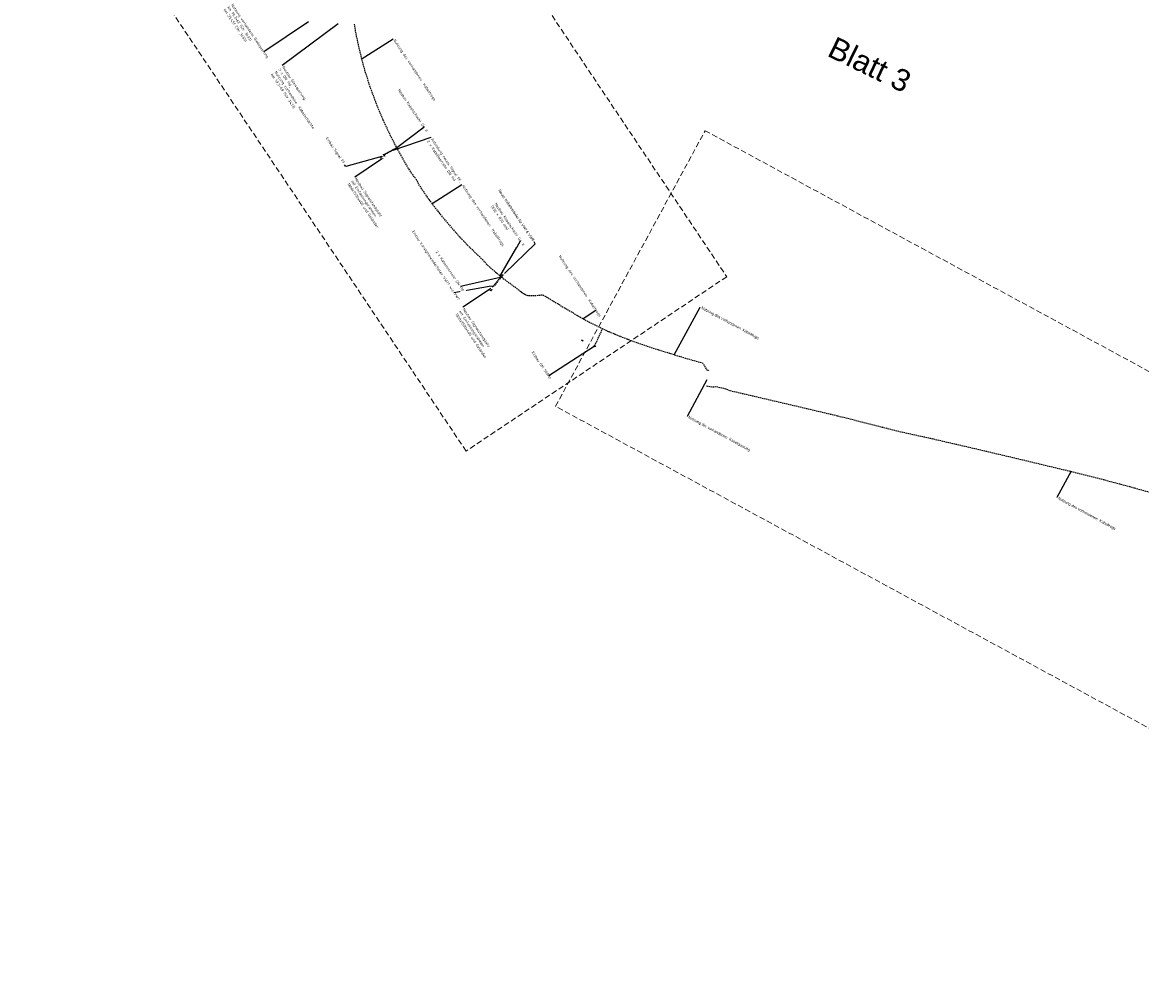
# Model space of a CAD drawing. Header units: metres. Extents: x 3425266 to 3446567, y 5432533 to 5452217.
# Tile 63 of 82: x 3436092 to 3437116, y 5449781 to 5450661. Entities that reach past the tile are written whole.
import ezdxf
from ezdxf import colors
from ezdxf.entities.mleader import LeaderData, LeaderLine
from ezdxf.math import Vec2, Vec3

# ---------------------------------------------------------------- set-up
doc = ezdxf.new("R2010")
doc.units = ezdxf.units.M
doc.header["$MEASUREMENT"] = 0
doc.linetypes.add('DASHED', pattern=[0.75, 0.5, -0.25])
doc.linetypes.add('STRICHLINIEX2', pattern=[1.5, 1, -0.5])
doc.layers.get('0').update_dxf_attribs({"true_color": 0x939393})
doc.layers.add('MC-AL-Blattschnitte_3433', color=30, linetype='STRICHLINIEX2', lineweight=18, plot=False)
for name, color, linetype, lineweight in [('MC-AL_Neubau-Signalstandplatz_LIN', 10, 'Continuous', 18), ('MC-AL_Neubau_Planung-ESTW-Landau-Kabel_ausgeschaltet_TXT', 50, 'Continuous', 25), ('MC-AL_Neubau_Planung-ESTW-Landau-Kabel_LIN', 10, 'Continuous', 25), ('MC-AL_Neubau_Planung-ESTW-Landau-Kabel_TXT', 10, 'Continuous', 25), ('MC-AL_Neubau_Planung-ESTW-Landau-Kabeltrog_vorhanden_TXT', 30, 'Continuous', 25), ('N_KTB', 10, 'Continuous', 25), ('R_Signale', 40, 'Continuous', 18)]:
    doc.layers.add(name, color=color, linetype=linetype, lineweight=lineweight)
doc.layers.add('MC-AL_Verlauf_KTB_Bestandstrog_LIN', color=80, linetype='Continuous')
doc.styles.add('Isocpeur', font='isocpeur.ttf')
doc.styles.get("Standard").update_dxf_attribs({"font": 'arial.ttf'})

# ---------------------------------------------------------------- blocks, each defined once
blk = doc.blocks.new('_None')
blk = doc.blocks.new('Einfassungsrahmen_1800x1500')
at = {"color": 0, "linetype": 'ByBlock', "lineweight": -2}
blk.add_lwpolyline([(0, 0), (0.1, -1.5), (1.9, -1.3), (1.8, 0.2), (1.7, 0.1), (1.8, -1.3), (0.2, -1.4), (0.1, 0)], close=True, dxfattribs=at)

msp = doc.modelspace()

# ---------------------------------------------------------------- linework, layer by layer
at = {"layer": 'MC-AL_Neubau_Planung-ESTW-Landau-Kabel_LIN', "linetype": 'DASHED', "ltscale": 2.5}
msp.add_lwpolyline([(3436434.171, 5450546.131), (3436422.783, 5450540.026), (3436423.433, 5450538.832)], dxfattribs=at)
at = {"layer": 'MC-AL_Neubau_Planung-ESTW-Landau-Kabel_LIN', "linetype": 'STRICHLINIEX2'}
for points in [[(3436531.091, 5450429.512), (3436522.254, 5450418.909), (3436521.127, 5450419.739)], [(3436530.856, 5450429.707), (3436522.204, 5450419.325), (3436521.308, 5450419.985)]]:
    msp.add_lwpolyline(points, dxfattribs=at)
at = {"layer": 'MC-AL_Neubau_Planung-ESTW-Landau-Kabel_LIN'}
msp.add_circle((3436531.187, 5450429.944), 0.407, dxfattribs=at)
at = {"layer": 'N_KTB'}
for p, q in [((3436614.679, 5450365.235), (3436614.938, 5450365.734)), ((3436616.012, 5450364.545), (3436614.679, 5450365.235)), ((3436614.938, 5450365.734), (3436615.604, 5450365.39)), ((3436615.604, 5450365.39), (3436616.27, 5450365.046)), ((3436616.27, 5450365.046), (3436616.012, 5450364.545))]:
    msp.add_line(p, q, dxfattribs=at)
at = {"layer": 'R_Signale'}
for p, q in [((3436603.508, 5450370.305), (3436603.766, 5450370.804)), ((3436604.84, 5450369.616), (3436603.508, 5450370.305)), ((3436603.766, 5450370.804), (3436604.433, 5450370.46)), ((3436604.433, 5450370.46), (3436605.099, 5450370.116)), ((3436605.099, 5450370.116), (3436604.84, 5450369.616))]:
    msp.add_line(p, q, dxfattribs=at)

# ---------------------------------------------------------------- texts
at = {"layer": 'MC-AL-Blattschnitte_3433', "insert": (3436835.986, 5450649.083), "char_height": 20, "attachment_point": 1, "rotation": 334.024982}
msp.add_mtext_dynamic_manual_height_columns('Blatt 3', width=268.81549, gutter_width=1, heights=[0], dxfattribs=at)

# ---------------------------------------------------------------- leaders
at = {"layer": 'MC-AL_Neubau_Planung-ESTW-Landau-Kabel_TXT'}
ml = msp.add_multileader_mtext('Standard', dxfattribs=at)
ml.set_content('\\pxsm1;Nutzung vorhandene Gleisquerung\\Pkm 19,3+62 (Str 3433)\\Pkm 25,451 (Str 3450)', color=256, style='Isocpeur')
ml.set_leader_properties()
ml.set_arrow_properties(name='NONE')
ml.build(insert=Vec2(0, 0))
ml.multileader.update_dxf_attribs({"has_text_frame": 1, "dogleg_length": 0, "arrow_head_size": 0})
ctx = ml.context
ctx.base_point, ctx.char_height, ctx.arrow_head_size, ctx.landing_gap_size, ctx.plane_origin, ctx.plane_x_axis, ctx.plane_y_axis = Vec3(3436282.854, 5450679.018), 2.5, 0, 1.25, Vec3(3436208.745, 5450759.775), Vec3(0.55608541, -0.83112515), Vec3(0.83112515, 0.55608541)
notes = []
notes.append((ctx, [(1, (1, 1, 0), (3436312.743, 5450634.345), (-0.55608541, 0.83112515), 0, [(0, [(3436353.623, 5450661.764)], 0, [])])]))
ctx.mtext.insert, ctx.mtext.text_direction, ctx.mtext.rotation, ctx.mtext.flow_direction = Vec3(3436284.796, 5450678.814), Vec3(0.55608541, -0.83112515), 5.30205733, 5
ctx.mtext.has_bg_fill, ctx.mtext.bg_color, ctx.mtext.bg_scale_factor, ctx.mtext.bg_transparency, ctx.mtext.use_window_bg_color = 1, -1027028792, 1.5, 0, 1
ml = msp.add_multileader_mtext('Standard', dxfattribs=at)
ml.set_content('\\pxsm1;{\\fArial|b0|i0|c0|p34;Nutzung der vorhandenen  Kabelquerung}', color=256, style='Isocpeur')
ml.set_leader_properties()
ml.build(insert=Vec2(0, 0))
ml.multileader.update_dxf_attribs({"has_text_frame": 1, "dogleg_length": 0, "arrow_head_size": 0})
ctx = ml.context
ctx.base_point, ctx.char_height, ctx.arrow_head_size, ctx.landing_gap_size, ctx.plane_origin, ctx.plane_x_axis, ctx.plane_y_axis = Vec3(3436700.152, 5450300.662), 2.5, 0, 1.25, Vec3(3436775.708, 5450193.441), Vec3(0.87896923, -0.47687848), Vec3(0.47687848, 0.87896923)
notes.append((ctx, [(0, (1, 1, 0), (3436700.152, 5450300.662), (0.55608541, -0.83112515), 0, [(0, [(3436718.259, 5450334.313)], 0, [])])]))
ctx.mtext.insert, ctx.mtext.text_direction, ctx.mtext.rotation, ctx.mtext.flow_direction = Vec3(3436702.022, 5450301.488), Vec3(0.87896923, -0.47687848), 5.78608537, 5
ctx.mtext.has_bg_fill, ctx.mtext.bg_color, ctx.mtext.bg_scale_factor, ctx.mtext.bg_transparency, ctx.mtext.use_window_bg_color = 1, -1027028792, 1.5, 0, 1
at = {"layer": 'MC-AL_Neubau_Planung-ESTW-Landau-Kabeltrog_vorhanden_TXT'}
ml = msp.add_multileader_mtext('Standard', dxfattribs=at)
ml.set_content('\\pxsm1;Nutzung des vorhandenen  Kabeltrogs', color=256, style='Isocpeur')
ml.set_leader_properties()
ml.set_arrow_properties(name='NONE')
ml.build(insert=Vec2(0, 0))
ml.multileader.update_dxf_attribs({"has_text_frame": 1, "dogleg_length": 0, "arrow_head_size": 0})
ctx = ml.context
ctx.base_point, ctx.char_height, ctx.arrow_head_size, ctx.landing_gap_size, ctx.plane_origin, ctx.plane_x_axis, ctx.plane_y_axis = Vec3(3436431.234, 5450646.436), 2.5, 0, 1.25, Vec3(3436470.994, 5450538.639), Vec3(0.55608541, -0.83112515), Vec3(0.83112515, 0.55608541)
notes.append((ctx, [(0, (1, 1, 0), (3436431.234, 5450646.436), (-0.01014432, -0.99994855), 0, [(0, [(3436401.974, 5450627.666)], 0, [])])]))
ctx.mtext.insert, ctx.mtext.text_direction, ctx.mtext.rotation, ctx.mtext.flow_direction = Vec3(3436433.279, 5450646.301), Vec3(0.55608541, -0.83112515), 5.30205733, 5
ctx.mtext.has_bg_fill, ctx.mtext.bg_color, ctx.mtext.bg_scale_factor, ctx.mtext.bg_transparency, ctx.mtext.use_window_bg_color = 1, -1027028792, 1.5, 0, 1
ml = msp.add_multileader_mtext('Standard', dxfattribs=at)
ml.set_content('\\pxsm1;Nutzung des vorhandenen  Kabeltrogs', color=256, style='Isocpeur')
ml.set_leader_properties()
ml.set_arrow_properties(name='NONE')
ml.build(insert=Vec2(0, 0))
ml.multileader.update_dxf_attribs({"has_text_frame": 1, "dogleg_length": 0, "arrow_head_size": 0})
ctx = ml.context
ctx.base_point, ctx.char_height, ctx.arrow_head_size, ctx.landing_gap_size, ctx.plane_origin, ctx.plane_x_axis, ctx.plane_y_axis = Vec3(3436582.546, 5450448.735), 2.5, 0, 1.25, Vec3(3436621.913, 5450341.526), Vec3(0.55608541, -0.83112515), Vec3(0.83112515, 0.55608541)
notes.append((ctx, [(1, (1, 1, 0), (3436616.467, 5450398.036), (-0.55608541, 0.83112515), 0, [(0, [(3436605.062, 5450390.322)], 0, [])])]))
ctx.mtext.insert, ctx.mtext.text_direction, ctx.mtext.rotation, ctx.mtext.flow_direction = Vec3(3436584.591, 5450448.6), Vec3(0.55608541, -0.83112515), 5.30205733, 5
ctx.mtext.has_bg_fill, ctx.mtext.bg_color, ctx.mtext.bg_scale_factor, ctx.mtext.bg_transparency, ctx.mtext.use_window_bg_color = 1, -1027028792, 1.5, 0, 1
ml = msp.add_multileader_mtext('Standard', dxfattribs=at)
ml.set_content('\\pxsm1;{\\fArial|b0|i0|c0|p34;Nutzung des vorhandenen  Kabeltrogs}', color=256, style='Isocpeur')
ml.set_leader_properties()
ml.set_arrow_properties(name='NONE')
ml.build(insert=Vec2(0, 0))
ml.multileader.update_dxf_attribs({"has_text_frame": 1, "dogleg_length": 0, "arrow_head_size": 0})
ctx = ml.context
ctx.base_point, ctx.char_height, ctx.arrow_head_size, ctx.landing_gap_size, ctx.plane_origin, ctx.plane_x_axis, ctx.plane_y_axis = Vec3(3436712.099, 5450400.833), 2.5, 0, 1.25, Vec3(3436828.62, 5450312.88), Vec3(0.87896923, -0.47687848), Vec3(0.47687848, 0.87896923)
notes.append((ctx, [(0, (1, 1, 0), (3436712.099, 5450400.833), (1, 0), 0, [(0, [(3436688.136, 5450356.975)], 0, [])])]))
ctx.mtext.insert, ctx.mtext.text_direction, ctx.mtext.rotation, ctx.mtext.flow_direction = Vec3(3436713.969, 5450401.658), Vec3(0.87896923, -0.47687848), 5.78608537, 5
ctx.mtext.has_bg_fill, ctx.mtext.bg_color, ctx.mtext.bg_scale_factor, ctx.mtext.bg_transparency, ctx.mtext.use_window_bg_color = 1, -1027028792, 1.5, 0, 1
ml = msp.add_multileader_mtext('Standard', dxfattribs=at)
ml.set_content('\\pxsm1;{\\fArial|b0|i0|c0|p34;Nutzung des vorhandenen  Kabeltrogs}', color=256, style='Isocpeur')
ml.set_leader_properties()
ml.set_arrow_properties(name='NONE')
ml.build(insert=Vec2(0, 0))
ml.multileader.update_dxf_attribs({"has_text_frame": 1, "dogleg_length": 0, "arrow_head_size": 0})
ctx = ml.context
ctx.base_point, ctx.char_height, ctx.arrow_head_size, ctx.landing_gap_size, ctx.plane_origin, ctx.plane_x_axis, ctx.plane_y_axis = Vec3(3437038.504, 5450226.403), 2.5, 0, 1.25, Vec3(3437155.025, 5450138.451), Vec3(0.87896923, -0.47687848), Vec3(0.47687848, 0.87896923)
notes.append((ctx, [(0, (1, 1, 0), (3437038.504, 5450226.403), (1, 0), 0, [(0, [(3437051.516, 5450250.65)], 0, [])])]))
ctx.mtext.insert, ctx.mtext.text_direction, ctx.mtext.rotation, ctx.mtext.flow_direction = Vec3(3437040.374, 5450227.229), Vec3(0.87896923, -0.47687848), 5.78608537, 5
ctx.mtext.has_bg_fill, ctx.mtext.bg_color, ctx.mtext.bg_scale_factor, ctx.mtext.bg_transparency, ctx.mtext.use_window_bg_color = 1, -1027028792, 1.5, 0, 1
for ctx, leaders in notes:
    for number, flags, end, landing, length, lines in leaders:
        leader = LeaderData()
        leader.index, (leader.has_last_leader_line, leader.has_dogleg_vector, leader.attachment_direction) = number, flags
        leader.last_leader_point, leader.dogleg_vector, leader.dogleg_length = Vec3(end), Vec3(landing), length
        for number, points, colour, breaks in lines:
            line = LeaderLine()
            line.index, line.vertices, line.color, line.breaks = number, Vec3.list(points), colors.encode_raw_color(colour), breaks
            leader.lines.append(line)
        ctx.leaders.append(leader)

# ---------------------------------------------------------------- next in the draw order: linework, layer by layer
at = {"layer": 'MC-AL_Verlauf_KTB_Bestandstrog_LIN', "linetype": 'DASHED', "ltscale": 2.5, "flags": 128}
msp.add_lwpolyline([(3436717.793, 5450328.749), (3436723.034, 5450327.687), (3436726.937, 5450328.02), (3436734.751, 5450326.275), (3436738.927, 5450324.522), (3436760.548, 5450319.482), (3436803.618, 5450309.355), (3436850.836, 5450298.18), (3436857.611, 5450296.228), (3436878.703, 5450290.925), (3436893.812, 5450287.125), (3436923.961, 5450280.5), (3436961.964, 5450271.679), (3437002.499, 5450262.092), (3437050.946, 5450250.52), (3437057.481, 5450248.881), (3437080.994, 5450242.948), (3437103.816, 5450236.831), (3437125.015, 5450230.906), (3437127.614, 5450230.534), (3437132.882, 5450228.739), (3437135.597, 5450227.45), (3437150.449, 5450222.589), (3437164.857, 5450217.34), (3437173.688, 5450214.094), (3437189.136, 5450207.987), (3437203.388, 5450201.979), (3437223.773, 5450192.687), (3437249.361, 5450179.796), (3437260.785, 5450173.504), (3437273.423, 5450166.32), (3437280.191, 5450162.25), (3437291.156, 5450155.343), (3437299.304, 5450150.315), (3437313.767, 5450141.155), (3437337.537, 5450123.813), (3437350.258, 5450114.081), (3437363.246, 5450103.575), (3437371.923, 5450096.361), (3437384.619, 5450085.451), (3437399.303, 5450071.732)], dxfattribs=at)

# ---------------------------------------------------------------- next in the draw order: leaders
at = {"layer": 'MC-AL_Neubau_Planung-ESTW-Landau-Kabel_ausgeschaltet_TXT'}
ml = msp.add_multileader_mtext('Standard', dxfattribs=at)
ml.set_content('\\pxsm1;Neubau Gleisquerung,\\P2 x DN 110,\\PNutzung vorhandene  Kabelschächte\\Pkm 19,3+69 (Str 3433)', color=256, style='Isocpeur')
ml.set_leader_properties()
ml.set_arrow_properties(name='NONE')
ml.build(insert=Vec2(0, 0))
ml.multileader.update_dxf_attribs({"has_text_frame": 1, "dogleg_length": 0, "arrow_head_size": 0})
ctx = ml.context
ctx.base_point, ctx.char_height, ctx.arrow_head_size, ctx.landing_gap_size, ctx.plane_origin, ctx.plane_x_axis, ctx.plane_y_axis = Vec3(3436329.568, 5450621.965), 2.5, 0, 1.25, Vec3(3436259.183, 5450697.067), Vec3(0.55608541, -0.83112515), Vec3(0.83112515, 0.55608541)
notes = []
notes.append((ctx, [(0, (1, 1, 0), (3436329.568, 5450621.965), (0.55608541, -0.83112515), 0, [(0, [(3436380.934, 5450659.933)], 0, [])])]))
ctx.mtext.insert, ctx.mtext.text_direction, ctx.mtext.rotation, ctx.mtext.flow_direction = Vec3(3436331.51, 5450621.76), Vec3(0.55608541, -0.83112515), 5.30205733, 5
ctx.mtext.has_bg_fill, ctx.mtext.bg_color, ctx.mtext.bg_scale_factor, ctx.mtext.bg_transparency, ctx.mtext.use_window_bg_color = 1, -1027028792, 1.5, 0, 1
ml = msp.add_multileader_mtext('Standard', dxfattribs=at)
ml.set_content('\\pxsm1;Neuer Kabelverteiler für VWf & VWff', color=256)
ml.set_leader_properties()
ml.build(insert=Vec2(0, 0))
ml.multileader.update_dxf_attribs({"has_text_frame": 1, "dogleg_length": 2, "arrow_head_size": 2})
ctx = ml.context
ctx.base_point, ctx.char_height, ctx.arrow_head_size, ctx.landing_gap_size, ctx.plane_origin, ctx.plane_x_axis, ctx.plane_y_axis = Vec3(3436527.474, 5450509.133), 2.5, 2, 1.25, Vec3(3436533.288, 5450378.965), Vec3(0.55608541, -0.83112515), Vec3(0.83112515, 0.55608541)
ctx.text_align_type = 2
notes.append((ctx, [(1, (1, 1, 0), (3436561.196, 5450458.733), (-0.55608541, 0.83112515), 2, [(0, [(3436531.944, 5450430.333)], 0, [])])]))
ctx.mtext.insert, ctx.mtext.text_direction, ctx.mtext.rotation, ctx.mtext.alignment, ctx.mtext.flow_direction = Vec3(3436560.452, 5450462.146), Vec3(0.55608541, -0.83112515), 5.30205733, 3, 5
ctx.mtext.has_bg_fill, ctx.mtext.bg_color, ctx.mtext.bg_scale_factor, ctx.mtext.bg_transparency, ctx.mtext.use_window_bg_color = 1, -1027028792, 1.5, 0, 1
at = {"layer": 'MC-AL_Neubau_Planung-ESTW-Landau-Kabel_TXT'}
ml = msp.add_multileader_mtext('Standard', dxfattribs=at)
ml.set_content('\\pxsm1;{\\fISOCPEUR|b0|i0|c0|p34;Einbau Signal FF}', color=256)
ml.set_leader_properties()
ml.build(insert=Vec2(0, 0))
ml.multileader.update_dxf_attribs({"has_text_frame": 1, "dogleg_length": 2, "arrow_head_size": 2})
ctx = ml.context
ctx.base_point, ctx.char_height, ctx.arrow_head_size, ctx.landing_gap_size, ctx.plane_origin, ctx.plane_x_axis, ctx.plane_y_axis = Vec3(3436371.709, 5450553.48), 2.5, 2, 1.25, Vec3(3436371.989, 5450454.049), Vec3(0.55608541, -0.83112515), Vec3(0.83112515, 0.55608541)
ctx.text_align_type = 2
notes.append((ctx, [(1, (1, 1, 0), (3436387.835, 5450529.378), (-0.55608541, 0.83112515), 2, [(0, [(3436422.852, 5450539.255)], 0, [])])]))
ctx.mtext.insert, ctx.mtext.text_direction, ctx.mtext.rotation, ctx.mtext.alignment, ctx.mtext.flow_direction = Vec3(3436387.379, 5450532.983), Vec3(0.55608541, -0.83112515), 5.30205733, 3, 5
ctx.mtext.has_bg_fill, ctx.mtext.bg_color, ctx.mtext.bg_scale_factor, ctx.mtext.bg_transparency, ctx.mtext.use_window_bg_color = 1, -1027028792, 1.5, 0, 1
ml = msp.add_multileader_mtext('Standard', dxfattribs=at)
ml.set_content('\\pxsm1;Einbau GM 500Hz', color=256, style='Isocpeur')
ml.set_leader_properties()
ml.build(insert=Vec2(0, 0))
ml.multileader.update_dxf_attribs({"has_text_frame": 1, "dogleg_length": 0, "arrow_head_size": 0})
ctx = ml.context
ctx.base_point, ctx.char_height, ctx.arrow_head_size, ctx.landing_gap_size, ctx.plane_origin, ctx.plane_x_axis, ctx.plane_y_axis = Vec3(3436558.006, 5450360.952), 2.5, 0, 1.25, Vec3(3436544.079, 5450253.425), Vec3(0.55608541, -0.83112515), Vec3(0.83112515, 0.55608541)
notes.append((ctx, [(1, (1, 1, 0), (3436573.438, 5450337.888), (-0.55608541, 0.83112515), 0, [(0, [(3436615.215, 5450364.806)], 0, [])])]))
ctx.mtext.insert, ctx.mtext.text_direction, ctx.mtext.rotation, ctx.mtext.flow_direction = Vec3(3436559.741, 5450360.609), Vec3(0.55608541, -0.83112515), 5.30205733, 5
ctx.mtext.has_bg_fill, ctx.mtext.bg_color, ctx.mtext.bg_scale_factor, ctx.mtext.bg_transparency, ctx.mtext.use_window_bg_color = 1, -1027028792, 1.5, 0, 1
for ctx, leaders in notes:
    for number, flags, end, landing, length, lines in leaders:
        leader = LeaderData()
        leader.index, (leader.has_last_leader_line, leader.has_dogleg_vector, leader.attachment_direction) = number, flags
        leader.last_leader_point, leader.dogleg_vector, leader.dogleg_length = Vec3(end), Vec3(landing), length
        for number, points, colour, breaks in lines:
            line = LeaderLine()
            line.index, line.vertices, line.color, line.breaks = number, Vec3.list(points), colors.encode_raw_color(colour), breaks
            leader.lines.append(line)
        ctx.leaders.append(leader)

# ---------------------------------------------------------------- next in the draw order: linework, layer by layer
at = {"layer": 'MC-AL-Blattschnitte_3433', "ltscale": 5}
msp.add_lwpolyline([(3436716.592, 5450562.211), (3437692.288, 5450032.854), (3437555.424, 5449780.59), (3436579.728, 5450309.947)], close=True, dxfattribs=at)
at = {"layer": 'MC-AL_Neubau_Planung-ESTW-Landau-Kabel_LIN', "linetype": 'DASHED', "ltscale": 2.5}
for points in [[(3436423.203, 5450538.66), (3436422.235, 5450540.299), (3436434.003, 5450546.44)], [(3436615.604, 5450365.39), (3436622.828, 5450381.003)]]:
    msp.add_lwpolyline(points, dxfattribs=at)

# ---------------------------------------------------------------- next in the draw order: leaders
at = {"layer": 'MC-AL_Neubau_Planung-ESTW-Landau-Kabel_TXT'}
ml = msp.add_multileader_mtext('Standard', dxfattribs=at)
ml.set_content('\\pxsm1;Einbau Vorsignalwiederholer VWff wie VWf', color=256, style='Isocpeur')
ml.set_leader_properties()
ml.build(insert=Vec2(0, 0))
ml.multileader.update_dxf_attribs({"has_text_frame": 1, "dogleg_length": 0, "arrow_head_size": 0})
ctx = ml.context
ctx.base_point, ctx.char_height, ctx.arrow_head_size, ctx.landing_gap_size, ctx.plane_origin, ctx.plane_x_axis, ctx.plane_y_axis = Vec3(3436448.299, 5450471.395), 2.5, 0, 1.25, Vec3(3436468.779, 5450336.222), Vec3(0.55608541, -0.83112515), Vec3(0.83112515, 0.55608541)
notes = []
notes.append((ctx, [(1, (1, 1, 0), (3436486.735, 5450413.949), (-0.55608541, 0.83112515), 0, [(0, [(3436520.932, 5450419.798)], 0, [])])]))
ctx.mtext.insert, ctx.mtext.text_direction, ctx.mtext.rotation, ctx.mtext.flow_direction = Vec3(3436450.344, 5450471.259), Vec3(0.55608541, -0.83112515), 5.30205733, 5
ctx.mtext.has_bg_fill, ctx.mtext.bg_color, ctx.mtext.bg_scale_factor, ctx.mtext.bg_transparency, ctx.mtext.use_window_bg_color = 1, -1027028792, 1.5, 0, 1
for ctx, leaders in notes:
    for number, flags, end, landing, length, lines in leaders:
        leader = LeaderData()
        leader.index, (leader.has_last_leader_line, leader.has_dogleg_vector, leader.attachment_direction) = number, flags
        leader.last_leader_point, leader.dogleg_vector, leader.dogleg_length = Vec3(end), Vec3(landing), length
        for number, points, colour, breaks in lines:
            line = LeaderLine()
            line.index, line.vertices, line.color, line.breaks = number, Vec3.list(points), colors.encode_raw_color(colour), breaks
            leader.lines.append(line)
        ctx.leaders.append(leader)

# ---------------------------------------------------------------- next in the draw order: leaders
ml = msp.add_multileader_mtext('Standard', dxfattribs=at)
ml.set_content('\\pxsm1;Anbindung neues Signal FF,\\P2 x Kabelleerrohr DN 110', color=256, style='Isocpeur')
ml.set_leader_properties()
ml.set_arrow_properties(name='NONE')
ml.build(insert=Vec2(0, 0))
ml.multileader.update_dxf_attribs({"has_text_frame": 1, "dogleg_length": 0, "arrow_head_size": 0})
ctx = ml.context
ctx.base_point, ctx.char_height, ctx.arrow_head_size, ctx.landing_gap_size, ctx.plane_origin, ctx.plane_x_axis, ctx.plane_y_axis = Vec3(3436465.782, 5450556.267), 2.5, 0, 1.25, Vec3(3436500.026, 5450455.387), Vec3(0.55608541, -0.83112515), Vec3(0.83112515, 0.55608541)
notes = []
notes.append((ctx, [(0, (1, 1, 0), (3436465.782, 5450556.267), (-0.01014432, -0.99994855), 0, [(0, [(3436431.007, 5450544.413)], 0, [])])]))
ctx.mtext.insert, ctx.mtext.text_direction, ctx.mtext.rotation, ctx.mtext.flow_direction = Vec3(3436467.517, 5450555.924), Vec3(0.55608541, -0.83112515), 5.30205733, 5
ctx.mtext.has_bg_fill, ctx.mtext.bg_color, ctx.mtext.bg_scale_factor, ctx.mtext.bg_transparency, ctx.mtext.use_window_bg_color = 1, -1027028792, 1.5, 0, 1
for ctx, leaders in notes:
    for number, flags, end, landing, length, lines in leaders:
        leader = LeaderData()
        leader.index, (leader.has_last_leader_line, leader.has_dogleg_vector, leader.attachment_direction) = number, flags
        leader.last_leader_point, leader.dogleg_vector, leader.dogleg_length = Vec3(end), Vec3(landing), length
        for number, points, colour, breaks in lines:
            line = LeaderLine()
            line.index, line.vertices, line.color, line.breaks = number, Vec3.list(points), colors.encode_raw_color(colour), breaks
            leader.lines.append(line)
        ctx.leaders.append(leader)

# ---------------------------------------------------------------- next in the draw order: linework, layer by layer
at = {"layer": 'MC-AL_Neubau_Planung-ESTW-Landau-Kabel_LIN'}
msp.add_lwpolyline([(3436434.544, 5450546.982), (3436434.954, 5450546.249), (3436434.22, 5450545.839), (3436433.81, 5450546.572)], close=True, dxfattribs=at)

# ---------------------------------------------------------------- next in the draw order: leaders
at = {"layer": 'MC-AL_Neubau_Planung-ESTW-Landau-Kabeltrog_vorhanden_TXT'}
ml = msp.add_multileader_mtext('Standard', dxfattribs=at)
ml.set_content('\\pxsm1;Nutzung des vorhandenen  Kabeltrogs', color=256, style='Isocpeur')
ml.set_leader_properties()
ml.set_arrow_properties(name='NONE')
ml.build(insert=Vec2(0, 0))
ml.multileader.update_dxf_attribs({"has_text_frame": 1, "dogleg_length": 0, "arrow_head_size": 0})
ctx = ml.context
ctx.base_point, ctx.char_height, ctx.arrow_head_size, ctx.landing_gap_size, ctx.plane_origin, ctx.plane_x_axis, ctx.plane_y_axis = Vec3(3436494.09, 5450513.138), 2.5, 0, 1.25, Vec3(3436533.85, 5450405.341), Vec3(0.55608541, -0.83112515), Vec3(0.83112515, 0.55608541)
notes = []
notes.append((ctx, [(0, (1, 1, 0), (3436494.09, 5450513.138), (-0.01014432, -0.99994855), 0, [(0, [(3436466.693, 5450495.473)], 0, [])])]))
ctx.mtext.insert, ctx.mtext.text_direction, ctx.mtext.rotation, ctx.mtext.flow_direction = Vec3(3436496.135, 5450513.003), Vec3(0.55608541, -0.83112515), 5.30205733, 5
ctx.mtext.has_bg_fill, ctx.mtext.bg_color, ctx.mtext.bg_scale_factor, ctx.mtext.bg_transparency, ctx.mtext.use_window_bg_color = 1, -1027028792, 1.5, 0, 1
for ctx, leaders in notes:
    for number, flags, end, landing, length, lines in leaders:
        leader = LeaderData()
        leader.index, (leader.has_last_leader_line, leader.has_dogleg_vector, leader.attachment_direction) = number, flags
        leader.last_leader_point, leader.dogleg_vector, leader.dogleg_length = Vec3(end), Vec3(landing), length
        for number, points, colour, breaks in lines:
            line = LeaderLine()
            line.index, line.vertices, line.color, line.breaks = number, Vec3.list(points), colors.encode_raw_color(colour), breaks
            leader.lines.append(line)
        ctx.leaders.append(leader)

# ---------------------------------------------------------------- next in the draw order: leaders
at = {"layer": 'MC-AL_Neubau_Planung-ESTW-Landau-Kabel_TXT'}
ml = msp.add_multileader_mtext('Standard', dxfattribs=at)
ml.set_content('\\pxsm1;2 x Kabelleerrohr DN 110', color=256, style='Isocpeur')
ml.set_leader_properties()
ml.build(insert=Vec2(0, 0))
ml.multileader.update_dxf_attribs({"has_text_frame": 1, "dogleg_length": 0, "arrow_head_size": 0})
ctx = ml.context
ctx.base_point, ctx.char_height, ctx.arrow_head_size, ctx.landing_gap_size, ctx.plane_origin, ctx.plane_x_axis, ctx.plane_y_axis = Vec3(3436470.158, 5450453.154), 2.5, 0, 1.25, Vec3(3436476.833, 5450344.165), Vec3(0.55608541, -0.83112515), Vec3(0.83112515, 0.55608541)
notes = []
notes.append((ctx, [(1, (1, 1, 0), (3436492.68, 5450419.493), (-0.55608541, 0.83112515), 0, [(0, [(3436528.987, 5450427.741)], 0, [])])]))
ctx.mtext.insert, ctx.mtext.text_direction, ctx.mtext.rotation, ctx.mtext.flow_direction = Vec3(3436471.893, 5450452.81), Vec3(0.55608541, -0.83112515), 5.30205733, 5
ctx.mtext.has_bg_fill, ctx.mtext.bg_color, ctx.mtext.bg_scale_factor, ctx.mtext.bg_transparency, ctx.mtext.use_window_bg_color = 1, -1027028792, 1.5, 0, 1
for ctx, leaders in notes:
    for number, flags, end, landing, length, lines in leaders:
        leader = LeaderData()
        leader.index, (leader.has_last_leader_line, leader.has_dogleg_vector, leader.attachment_direction) = number, flags
        leader.last_leader_point, leader.dogleg_vector, leader.dogleg_length = Vec3(end), Vec3(landing), length
        for number, points, colour, breaks in lines:
            line = LeaderLine()
            line.index, line.vertices, line.color, line.breaks = number, Vec3.list(points), colors.encode_raw_color(colour), breaks
            leader.lines.append(line)
        ctx.leaders.append(leader)

# ---------------------------------------------------------------- next in the draw order: leaders
at = {"layer": 'MC-AL_Neubau_Planung-ESTW-Landau-Kabel_ausgeschaltet_TXT'}
ml = msp.add_multileader_mtext('Standard', dxfattribs=at)
ml.set_content('\\pxsm1;Neubau Kabelschacht Gr. II\\P(830 x 830 mm)', color=256, style='Isocpeur')
ml.set_leader_properties()
ml.set_arrow_properties(name='NONE')
ml.build(insert=Vec2(0, 0))
ml.multileader.update_dxf_attribs({"has_text_frame": 1, "dogleg_length": 0, "arrow_head_size": 0})
ctx = ml.context
ctx.base_point, ctx.char_height, ctx.arrow_head_size, ctx.landing_gap_size, ctx.plane_origin, ctx.plane_x_axis, ctx.plane_y_axis = Vec3(3436524.024, 5450496.839), 2.5, 0, 1.25, Vec3(3436545.104, 5450403.853), Vec3(0.55608541, -0.83112515), Vec3(0.83112515, 0.55608541)
notes = []
notes.append((ctx, [(1, (1, 1, 0), (3436547.797, 5450461.308), (-0.55608541, 0.83112515), 0, [(0, [(3436528.635, 5450428.77)], 0, [])])]))
ctx.mtext.insert, ctx.mtext.text_direction, ctx.mtext.rotation, ctx.mtext.flow_direction = Vec3(3436525.862, 5450496.564), Vec3(0.55608541, -0.83112515), 5.30205733, 5
ctx.mtext.has_bg_fill, ctx.mtext.bg_color, ctx.mtext.bg_scale_factor, ctx.mtext.bg_transparency, ctx.mtext.use_window_bg_color = 1, -1027028792, 1.5, 0, 1
for ctx, leaders in notes:
    for number, flags, end, landing, length, lines in leaders:
        leader = LeaderData()
        leader.index, (leader.has_last_leader_line, leader.has_dogleg_vector, leader.attachment_direction) = number, flags
        leader.last_leader_point, leader.dogleg_vector, leader.dogleg_length = Vec3(end), Vec3(landing), length
        for number, points, colour, breaks in lines:
            line = LeaderLine()
            line.index, line.vertices, line.color, line.breaks = number, Vec3.list(points), colors.encode_raw_color(colour), breaks
            leader.lines.append(line)
        ctx.leaders.append(leader)

# ---------------------------------------------------------------- next in the draw order: linework, layer by layer
at = {"layer": 'MC-AL_Verlauf_KTB_Bestandstrog_LIN', "linetype": 'DASHED', "ltscale": 2.5, "flags": 128}
msp.add_lwpolyline([(3436395.534, 5450659.782), (3436396.582, 5450652.491), (3436399.682, 5450638.173), (3436402.722, 5450625.895), (3436405.637, 5450615.546), (3436410.061, 5450601.747), (3436414.849, 5450588.927), (3436417.626, 5450581.732), (3436421.888, 5450571.877), (3436427.124, 5450560.701), (3436433.84, 5450547.376), (3436441.224, 5450533.883), (3436447.358, 5450523.907), (3436449.398, 5450521.231), (3436451.485, 5450518.796), (3436452.805, 5450516.637), (3436454.309, 5450513.145), (3436462.356, 5450501.304), (3436468.121, 5450493.497), (3436477.127, 5450482.027), (3436485.554, 5450472.294), (3436491.542, 5450465.525), (3436500.823, 5450455.822), (3436513.612, 5450443.55), (3436515.489, 5450441.182), (3436518.303, 5450438.297), (3436531.002, 5450427.715), (3436549.549, 5450413.775), (3436551.624, 5450412.477), (3436553.414, 5450411.656), (3436554.681, 5450411.444), (3436559.858, 5450411.28), (3436568.14, 5450412.037), (3436589.558, 5450399.094), (3436606.614, 5450389.152), (3436617.431, 5450383.573), (3436627.326, 5450378.862), (3436637.63, 5450374.591), (3436647.298, 5450370.792), (3436649.01, 5450370.198), (3436658.481, 5450366.879), (3436670.35, 5450362.836), (3436698.766, 5450354.034), (3436714.556, 5450349.565), (3436718.174, 5450343.282), (3436719.929, 5450342.784)], dxfattribs=at)

# ---------------------------------------------------------------- next in the draw order: leaders
at = {"layer": 'MC-AL_Neubau_Planung-ESTW-Landau-Kabel_ausgeschaltet_TXT'}
ml = msp.add_multileader_mtext('Standard', dxfattribs=at)
ml.set_content('\\pxsm1;Neubau Kabelschacht Gr. II', color=256, style='Isocpeur')
ml.set_leader_properties()
ml.set_arrow_properties(name='NONE')
ml.build(insert=Vec2(0, 0))
ml.multileader.update_dxf_attribs({"has_text_frame": 1, "dogleg_length": 0, "arrow_head_size": 0})
ctx = ml.context
ctx.base_point, ctx.char_height, ctx.arrow_head_size, ctx.landing_gap_size, ctx.plane_origin, ctx.plane_x_axis, ctx.plane_y_axis = Vec3(3436435.643, 5450601.226), 2.5, 0, 1.25, Vec3(3436469.261, 5450501.281), Vec3(0.55608541, -0.83112515), Vec3(0.83112515, 0.55608541)
notes = []
notes.append((ctx, [(1, (1, 1, 0), (3436459.415, 5450565.695), (-0.55608541, 0.83112515), 0, [(0, [(3436434.388, 5450546.779)], 0, [])])]))
ctx.mtext.insert, ctx.mtext.text_direction, ctx.mtext.rotation, ctx.mtext.flow_direction = Vec3(3436437.378, 5450600.883), Vec3(0.55608541, -0.83112515), 5.30205733, 5
ctx.mtext.has_bg_fill, ctx.mtext.bg_color, ctx.mtext.bg_scale_factor, ctx.mtext.bg_transparency, ctx.mtext.use_window_bg_color = 1, -1027028792, 1.5, 0, 1
ml = msp.add_multileader_mtext('Standard', dxfattribs=at)
ml.set_content('Neubau Signalstandplatz \\Pmit Einfassungsrahmen \\P1800x1500x400 und Geländer', color=256, style='Isocpeur')
ml.set_leader_properties()
ml.set_arrow_properties(name='NONE')
ml.build(insert=Vec2(0, 0))
ml.multileader.update_dxf_attribs({"has_text_frame": 1, "dogleg_length": 0, "arrow_head_size": 2})
ctx = ml.context
ctx.base_point, ctx.char_height, ctx.arrow_head_size, ctx.landing_gap_size, ctx.plane_origin, ctx.plane_x_axis, ctx.plane_y_axis = Vec3(3436396.223, 5450519.84), 2.5, 2, 1.25, Vec3(3436381.282, 5450555.663), Vec3(0.55608541, -0.83112515), Vec3(0.83112515, 0.55608541)
notes.append((ctx, [(0, (1, 1, 0), (3436396.223, 5450519.84), (0.55608541, -0.83112515), 0, [(0, [(3436420.573, 5450536.109)], 0, [])])]))
ctx.mtext.insert, ctx.mtext.text_direction, ctx.mtext.rotation, ctx.mtext.flow_direction = Vec3(3436397.958, 5450519.496), Vec3(0.55608541, -0.83112515), 5.30205733, 5
ctx.mtext.has_bg_fill, ctx.mtext.bg_color, ctx.mtext.bg_scale_factor, ctx.mtext.bg_transparency, ctx.mtext.use_window_bg_color = 1, -1027028792, 1.5, 0, 1
ml = msp.add_multileader_mtext('Standard', dxfattribs=at)
ml.set_content('Neubau Signalstandplatz \\Pmit Einfassungsrahmen \\P1800x1500x400 und Geländer', color=256, style='Isocpeur')
ml.set_leader_properties()
ml.set_arrow_properties(name='NONE')
ml.build(insert=Vec2(0, 0))
ml.multileader.update_dxf_attribs({"has_text_frame": 1, "dogleg_length": 0, "arrow_head_size": 2})
ctx = ml.context
ctx.base_point, ctx.char_height, ctx.arrow_head_size, ctx.landing_gap_size, ctx.plane_origin, ctx.plane_x_axis, ctx.plane_y_axis = Vec3(3436494.984, 5450400.565), 2.5, 2, 1.25, Vec3(3436480.043, 5450436.388), Vec3(0.55608541, -0.83112515), Vec3(0.83112515, 0.55608541)
notes.append((ctx, [(0, (1, 1, 0), (3436494.984, 5450400.565), (0.55608541, -0.83112515), 0, [(0, [(3436519.333, 5450416.834)], 0, [])])]))
ctx.mtext.insert, ctx.mtext.text_direction, ctx.mtext.rotation, ctx.mtext.flow_direction = Vec3(3436496.718, 5450400.222), Vec3(0.55608541, -0.83112515), 5.30205733, 5
ctx.mtext.has_bg_fill, ctx.mtext.bg_color, ctx.mtext.bg_scale_factor, ctx.mtext.bg_transparency, ctx.mtext.use_window_bg_color = 1, -1027028792, 1.5, 0, 1
for ctx, leaders in notes:
    for number, flags, end, landing, length, lines in leaders:
        leader = LeaderData()
        leader.index, (leader.has_last_leader_line, leader.has_dogleg_vector, leader.attachment_direction) = number, flags
        leader.last_leader_point, leader.dogleg_vector, leader.dogleg_length = Vec3(end), Vec3(landing), length
        for number, points, colour, breaks in lines:
            line = LeaderLine()
            line.index, line.vertices, line.color, line.breaks = number, Vec3.list(points), colors.encode_raw_color(colour), breaks
            leader.lines.append(line)
        ctx.leaders.append(leader)

# ---------------------------------------------------------------- next in the draw order: linework, layer by layer
at = {"layer": 'MC-AL-Blattschnitte_3433', "ltscale": 5}
msp.add_lwpolyline([(3436330.427, 5451035.319), (3436736.395, 5450428.56), (3436497.862, 5450268.963), (3436091.894, 5450875.723)], close=True, dxfattribs=at)

# ---------------------------------------------------------------- next in the draw order: block references
at = {"layer": 'MC-AL_Neubau-Signalstandplatz_LIN'}
for p, rotation in [((3436421.049, 5450538.403), 293.3150569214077), ((3436520.202, 5450417.944), 316.0481047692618)]:
    msp.add_blockref('Einfassungsrahmen_1800x1500', p, dxfattribs=dict(at, rotation=rotation))

doc.saveas('drawing.dxf')
